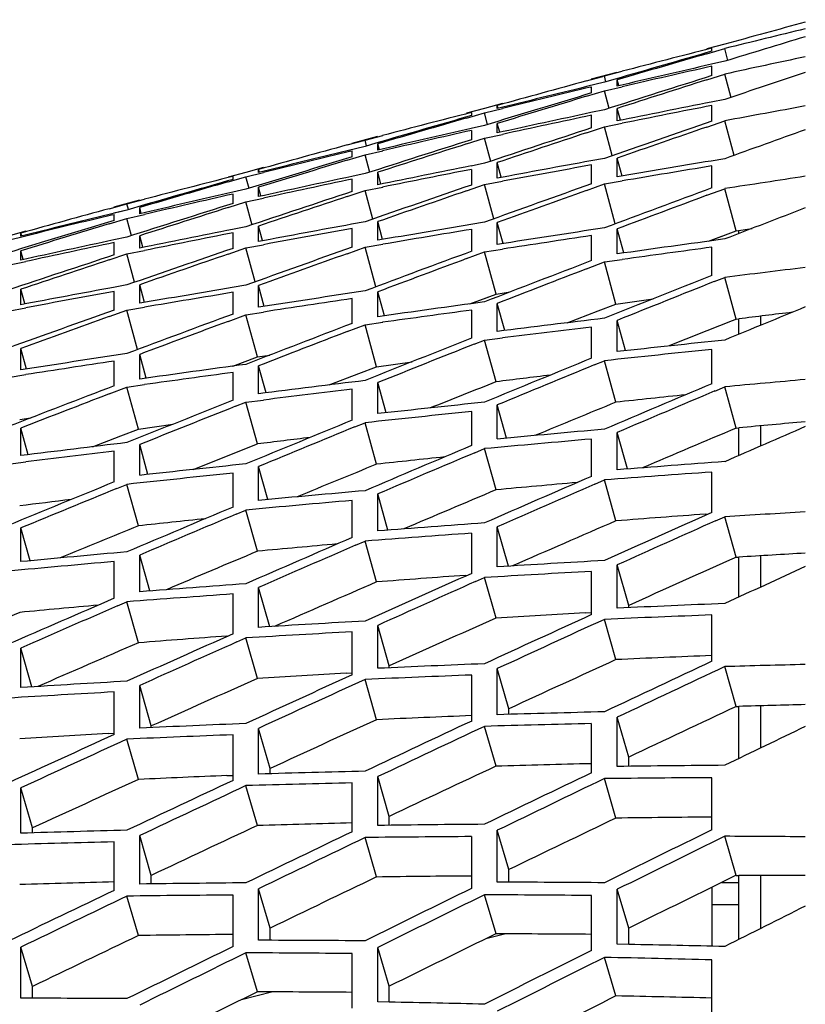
# Model space of a CAD drawing. Header units: millimetres. Extents: x 0 to 420, y 0 to 297.
# Tile 94 of 150: x 200.16 to 203.69, y 246.1 to 250.53. Entities that reach past the tile are written whole.
import ezdxf

# ---------------------------------------------------------------- set-up
doc = ezdxf.new("R2010")
doc.units = ezdxf.units.MM
doc.header["$LTSCALE"] = 23.1
doc.layers.get('0').update_dxf_attribs({"linetype": 'CONTINUOUS'})
doc.layers.add('06___PRT_ALL_SURFS', color=7, linetype='CONTINUOUS')
doc.layers.add('DIM_PILOTEES', color=7, linetype='CONTINUOUS')
doc.styles.get("Standard").update_dxf_attribs({"font": 'txt', "width": 0.7})
doc.dimstyles.new('DIMSTYLE_4', dxfattribs={"dimtxt": 2.5, "dimasz": 3.5, "dimexe": 2, "dimexo": 0, "dimtad": 1, "dimdec": 0, "dimlfac": 5, "dimdsep": 46, "dimtxsty": 'Standard', "dimblk": '_FILLED', "dimblk1": '_FILLED', "dimblk2": '_FILLED', "dimcen": 0, "dimazin": 2, "dimtp": 0.5, "dimtm": 0.5, "dimtfac": 1, "dimtdec": 0, "dimtofl": 0, "dimtmove": 0, "dimatfit": 3, "dimldrblk": '_FILLED', "dimfxl": 0, "dimtolj": 1, "dimarcsym": 0})
doc.dimstyles.new('DIMSTYLE_6', dxfattribs={"dimtxt": 2.5, "dimasz": 3.5, "dimexe": 2, "dimexo": 0, "dimtad": 1, "dimlfac": 5, "dimdsep": 46, "dimtxsty": 'Standard', "dimblk": '_FILLED', "dimblk1": '_FILLED', "dimblk2": '_FILLED', "dimcen": 0, "dimazin": 2, "dimtp": 0.3, "dimtm": 0.3, "dimtfac": 1, "dimtofl": 0, "dimtmove": 0, "dimatfit": 3, "dimldrblk": '_FILLED', "dimfxl": 0, "dimtolj": 1, "dimarcsym": 0})

# ---------------------------------------------------------------- blocks, each defined once
blk = doc.blocks.new('_FILLED')
at = {"color": 0, "linetype": 'ByBlock'}
blk.add_solid([(0, 0), (-1, 0.1429), (-1, -0.1429)], dxfattribs=at)
blk = doc.blocks.new('*D9')
at = {"layer": 'DIM_PILOTEES', "color": 2, "linetype": 'Continuous'}
for p, q in [((198.1929, 218.0943), (198.1929, 271.5517)), ((222.1929, 218.0943), (222.1929, 271.5517)), ((198.1929, 269.5517), (210.1929, 269.5517)), ((222.1929, 269.5517), (210.1929, 269.5517))]:
    blk.add_line(p, q, dxfattribs=at)
at = {"layer": 'DIM_PILOTEES', "color": 2, "linetype": 'Continuous', "xscale": 3.5, "yscale": 3.5, "zscale": 3.5, "rotation": 180}
blk.add_blockref('_FILLED', (198.1929, 269.5517), dxfattribs=at)
at = {"layer": 'DIM_PILOTEES', "color": 2, "linetype": 'Continuous', "xscale": 3.5, "yscale": 3.5, "zscale": 3.5}
blk.add_blockref('_FILLED', (222.1929, 269.5517), dxfattribs=at)
at = {"layer": 'DIM_PILOTEES', "color": 2, "linetype": 'Continuous', "insert": (210.1929, 272.6767), "char_height": 2.5, "width": 8.035714, "attachment_point": 2, "line_spacing_factor": 0.9}
blk.add_mtext('{\\ftxt;\\W0.0001;\\H0.0001;\\~}{\\ftxt;\\W2.1428571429;\\H2.5; }{\\ftxt;\\W0.0001;\\H0.0001;\\~}', dxfattribs=at)
blk = doc.blocks.new('*D10')
at = {"layer": 'DIM_PILOTEES', "color": 2, "linetype": 'Continuous'}
for p, q in [((196.8129, 204.5533), (196.8129, 276.5517)), ((222.1929, 218.0943), (222.1929, 276.5517)), ((196.8129, 274.5517), (209.5029, 274.5517)), ((222.1929, 274.5517), (209.5029, 274.5517))]:
    blk.add_line(p, q, dxfattribs=at)
at = {"layer": 'DIM_PILOTEES', "color": 2, "linetype": 'Continuous', "xscale": 3.5, "yscale": 3.5, "zscale": 3.5, "rotation": 180}
blk.add_blockref('_FILLED', (196.8129, 274.5517), dxfattribs=at)
at = {"layer": 'DIM_PILOTEES', "color": 2, "linetype": 'Continuous', "xscale": 3.5, "yscale": 3.5, "zscale": 3.5}
blk.add_blockref('_FILLED', (222.1929, 274.5517), dxfattribs=at)
at = {"layer": 'DIM_PILOTEES', "color": 2, "linetype": 'Continuous', "insert": (209.5029, 277.6767), "char_height": 2.5, "width": 8.035714, "attachment_point": 2, "line_spacing_factor": 0.9}
blk.add_mtext('{\\ftxt;\\W0.0001;\\H0.0001;\\~}{\\ftxt;\\W2.1428571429;\\H2.5; }{\\ftxt;\\W0.0001;\\H0.0001;\\~}', dxfattribs=at)
blk = doc.blocks.new('*D11')
at = {"layer": 'DIM_PILOTEES', "color": 2, "linetype": 'Continuous'}
for p, q in [((186.1121, 221.9611), (186.1121, 281.5517)), ((233.9929, 233.5885), (233.9929, 281.5517)), ((186.1121, 279.5517), (210.0525, 279.5517)), ((233.9929, 279.5517), (210.0525, 279.5517))]:
    blk.add_line(p, q, dxfattribs=at)
at = {"layer": 'DIM_PILOTEES', "color": 2, "linetype": 'Continuous', "xscale": 3.5, "yscale": 3.5, "zscale": 3.5, "rotation": 180}
blk.add_blockref('_FILLED', (186.1121, 279.5517), dxfattribs=at)
at = {"layer": 'DIM_PILOTEES', "color": 2, "linetype": 'Continuous', "xscale": 3.5, "yscale": 3.5, "zscale": 3.5}
blk.add_blockref('_FILLED', (233.9929, 279.5517), dxfattribs=at)
at = {"layer": 'DIM_PILOTEES', "color": 2, "linetype": 'Continuous', "insert": (210.0525, 282.6767), "char_height": 2.5, "width": 8.571429, "attachment_point": 2, "line_spacing_factor": 0.9}
blk.add_mtext('{\\ftxt;\\W0.0001;\\H0.0001;\\~}{\\ftxt;\\W2.2857142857;\\H2.5; }{\\ftxt;\\W0.0001;\\H0.0001;\\~}', dxfattribs=at)

msp = doc.modelspace()

# ---------------------------------------------------------------- linework, layer by layer
at = {"color": 7, "linetype": 'Continuous'}
for p, q in [((203.3299, 250.4244), (203.2495, 250.4035)), ((203.2495, 250.3818), (203.3299, 250.4051)), ((203.2683, 250.4063), (203.2718, 250.4072)), ((203.2718, 250.393), (203.2718, 250.4072)), ((203.3442, 250.352), (203.3299, 250.4051)), ((203.3299, 250.3481), (203.2698, 250.3343)), ((203.3299, 250.3481), (203.2698, 250.3343)), ((202.7305, 250.2681), (202.8463, 250.2991)), ((202.7884, 250.2816), (202.8691, 250.3027)), ((203.2718, 250.2831), (203.2718, 250.3258)), ((202.7083, 250.2596), (202.7884, 250.2816)), ((202.7884, 250.2532), (202.7083, 250.2336)), ((202.7309, 250.2658), (202.7812, 250.2796)), ((202.7955, 250.2551), (202.7884, 250.2816)), ((202.8372, 250.2674), (202.7884, 250.2532)), ((202.8463, 250.2362), (202.8463, 250.2645)), ((202.8534, 250.2381), (202.8463, 250.2645)), ((203.2495, 250.2646), (203.3299, 250.2901)), ((203.2495, 250.2646), (203.3299, 250.2901)), ((203.3585, 250.184), (203.3299, 250.2901)), ((202.7083, 250.1904), (202.7884, 250.2147)), ((202.7083, 250.1904), (202.7884, 250.2147)), ((202.724, 250.232), (202.7305, 250.2335)), ((202.7305, 250.2052), (202.7305, 250.2335)), ((202.7884, 250.2147), (202.8691, 250.2334)), ((202.8097, 250.1353), (202.7884, 250.2147)), ((203.3299, 250.1764), (203.2688, 250.1642)), ((202.2493, 250.1349), (202.1687, 250.114)), ((202.1687, 250.0924), (202.2493, 250.1157)), ((202.1882, 250.1169), (202.1917, 250.1178)), ((202.1917, 250.1037), (202.1917, 250.1178)), ((202.3296, 250.1571), (202.2493, 250.1349)), ((202.2493, 250.1157), (202.3296, 250.1355)), ((202.2634, 250.063), (202.2493, 250.1157)), ((202.307, 250.1346), (202.307, 250.1487)), ((202.3105, 250.1355), (202.307, 250.1487)), ((202.7884, 250.1296), (202.728, 250.1167)), ((202.7884, 250.1296), (202.728, 250.1167)), ((202.8463, 250.0791), (202.8463, 250.1358)), ((202.8605, 250.0829), (202.8463, 250.1358)), ((203.2718, 250.078), (203.2718, 250.149)), ((202.7305, 250.0482), (202.7305, 250.1049)), ((203.2495, 250.052), (203.3299, 250.0798)), ((203.3719, 249.9246), (203.3299, 250.0798)), ((202.2493, 250.0592), (202.1897, 250.0455)), ((202.1917, 249.9947), (202.1917, 250.037)), ((202.307, 250.0255), (202.307, 250.0679)), ((202.3176, 250.0283), (202.307, 250.0679)), ((202.7083, 250.026), (202.7884, 250.0526)), ((202.7884, 250.0526), (202.8691, 250.0688)), ((202.8233, 249.9232), (202.7884, 250.0526)), ((201.6318, 249.9712), (201.7121, 249.9933)), ((201.6547, 249.9798), (201.7696, 250.0106)), ((201.655, 249.9776), (201.705, 249.9913)), ((201.7121, 249.9933), (201.7915, 250.014)), ((201.7192, 249.967), (201.7121, 249.9933)), ((202.1687, 249.976), (202.2493, 250.0016)), ((202.2493, 250.0016), (202.3296, 250.019)), ((202.2776, 249.8963), (202.2493, 250.0016)), ((201.7121, 249.9651), (201.6318, 249.9454)), ((201.6482, 249.944), (201.6547, 249.9455)), ((201.6547, 249.9174), (201.6547, 249.9455)), ((201.7606, 249.9792), (201.7121, 249.9651)), ((201.7121, 249.9268), (201.7915, 249.9452)), ((201.7696, 249.9481), (201.7696, 249.9763)), ((201.7767, 249.95), (201.7696, 249.9763)), ((201.6318, 249.9024), (201.7121, 249.9268)), ((201.6318, 249.9024), (201.7121, 249.9268)), ((201.7333, 249.8481), (201.7121, 249.9268)), ((202.307, 249.8217), (202.307, 249.8922)), ((202.3247, 249.8265), (202.307, 249.8922)), ((202.7884, 249.9111), (202.7271, 249.8998)), ((202.8463, 249.8272), (202.8463, 249.9121)), ((202.8682, 249.831), (202.8463, 249.9121)), ((203.3299, 249.9095), (203.2681, 249.8991)), ((203.3299, 249.9095), (203.2681, 249.8991)), ((201.2556, 249.8693), (201.1765, 249.8475)), ((201.1765, 249.8284), (201.2556, 249.8479)), ((201.2338, 249.8472), (201.2338, 249.8612)), ((201.2373, 249.8481), (201.2338, 249.8612)), ((201.7696, 249.7922), (201.7696, 249.8485)), ((201.7837, 249.796), (201.7696, 249.8485)), ((202.2493, 249.8887), (202.1887, 249.8766)), ((202.2493, 249.8887), (202.1887, 249.8766)), ((202.1917, 249.7911), (202.1917, 249.8615)), ((202.7305, 249.7966), (202.7305, 249.8813)), ((203.2718, 249.778), (203.2718, 249.8772)), ((201.1765, 249.8475), (201.0963, 249.8267)), ((201.0963, 249.8052), (201.1765, 249.8284)), ((201.0963, 249.8052), (201.1765, 249.8284)), ((201.1158, 249.8296), (201.1191, 249.8305)), ((201.1191, 249.8165), (201.1191, 249.8305)), ((201.1905, 249.7761), (201.1765, 249.8284)), ((201.7121, 249.8424), (201.6522, 249.8295)), ((201.7121, 249.8424), (201.6522, 249.8295)), ((201.6547, 249.7616), (201.6547, 249.8178)), ((202.2493, 249.7928), (202.3296, 249.8077)), ((202.7884, 249.7957), (202.8691, 249.8095)), ((201.1765, 249.7723), (201.1172, 249.7587)), ((201.1765, 249.7723), (201.1172, 249.7587)), ((201.2338, 249.7389), (201.2338, 249.781)), ((201.2443, 249.7417), (201.2338, 249.781)), ((201.6318, 249.7393), (201.7121, 249.7659)), ((201.7121, 249.7659), (201.7915, 249.7819)), ((201.7468, 249.6375), (201.7121, 249.7659)), ((202.1687, 249.765), (202.2493, 249.7928)), ((202.2909, 249.6388), (202.2493, 249.7928)), ((202.7083, 249.767), (202.7884, 249.7957)), ((202.7083, 249.767), (202.7884, 249.7957)), ((202.8371, 249.6163), (202.7884, 249.7957)), ((203.2495, 249.7447), (203.3299, 249.7746)), ((203.3817, 249.5847), (203.3299, 249.7746)), ((200.5846, 249.6931), (200.6991, 249.7237)), ((200.6418, 249.7065), (200.7208, 249.7271)), ((201.0963, 249.6897), (201.1765, 249.7151)), ((201.1191, 249.7083), (201.1191, 249.7503)), ((201.1765, 249.7151), (201.2556, 249.7323)), ((201.2046, 249.6106), (201.1765, 249.7151)), ((200.5617, 249.6845), (200.6418, 249.7065)), ((200.6418, 249.6785), (200.5617, 249.6589)), ((200.6418, 249.6785), (200.5833, 249.6642)), ((200.5849, 249.6909), (200.6347, 249.7045)), ((200.6488, 249.6804), (200.6418, 249.7065)), ((200.7208, 249.7015), (200.6418, 249.6785)), ((200.6991, 249.6617), (200.6991, 249.6897)), ((200.7061, 249.6636), (200.6991, 249.6897)), ((200.5617, 249.6162), (200.6418, 249.6405)), ((200.5782, 249.6575), (200.5846, 249.659)), ((200.5846, 249.6311), (200.5846, 249.659)), ((200.6418, 249.6405), (200.7208, 249.6588)), ((200.6628, 249.5624), (200.6418, 249.6405)), ((201.7696, 249.5422), (201.7696, 249.6264)), ((201.7914, 249.546), (201.7696, 249.6264)), ((200.1866, 249.5829), (200.1077, 249.5611)), ((201.1765, 249.6031), (201.1162, 249.591)), ((201.2338, 249.5366), (201.2338, 249.6066)), ((201.2514, 249.5414), (201.2338, 249.6066)), ((201.7121, 249.6254), (201.6513, 249.6143)), ((201.7121, 249.6254), (201.6513, 249.6143)), ((201.6547, 249.5118), (201.6547, 249.5959)), ((202.2493, 249.6238), (202.188, 249.6135)), ((202.2493, 249.6238), (202.188, 249.6135)), ((202.1917, 249.4933), (202.1917, 249.5917)), ((202.307, 249.5237), (202.307, 249.6222)), ((202.3326, 249.5277), (202.307, 249.6222)), ((202.8463, 249.4811), (202.8463, 249.5939)), ((202.8759, 249.4853), (202.8463, 249.5939)), ((203.3929, 249.5726), (203.3929, 249.5847)), ((200.1077, 249.5422), (200.1866, 249.5617)), ((200.1649, 249.5609), (200.1649, 249.5748)), ((200.1684, 249.5618), (200.1649, 249.5748)), ((200.6418, 249.5567), (200.5821, 249.5439)), ((200.6418, 249.5567), (200.5821, 249.5439)), ((200.6991, 249.507), (200.6991, 249.5628)), ((200.7131, 249.5108), (200.6991, 249.5628)), ((201.1191, 249.5062), (201.1191, 249.5761)), ((202.7305, 249.4507), (202.7305, 249.5635)), ((200.1649, 249.4534), (200.1649, 249.4952)), ((200.1754, 249.4562), (200.1649, 249.4952)), ((200.5846, 249.4765), (200.5846, 249.5323)), ((200.6418, 249.4808), (200.7208, 249.4967)), ((201.0963, 249.4802), (201.1765, 249.5079)), ((201.0963, 249.4802), (201.1765, 249.5079)), ((201.1765, 249.5079), (201.2556, 249.5226)), ((201.2178, 249.3551), (201.1765, 249.5079)), ((201.6318, 249.4821), (201.7121, 249.511)), ((201.7121, 249.511), (201.7915, 249.5245)), ((201.7605, 249.3329), (201.7121, 249.511)), ((202.2493, 249.4899), (202.3296, 249.5024)), ((203.2718, 249.384), (203.2718, 249.5111)), ((200.5617, 249.4543), (200.6418, 249.4808)), ((200.6762, 249.3533), (200.6418, 249.4808)), ((202.1687, 249.4599), (202.2493, 249.4899)), ((202.3011, 249.3), (202.2493, 249.4899)), ((202.7884, 249.4448), (202.8691, 249.456)), ((200.1077, 249.4298), (200.1866, 249.4469)), ((202.7083, 249.4139), (202.7884, 249.4448)), ((202.8402, 249.2557), (202.7884, 249.4448)), ((203.2827, 249.3566), (203.3299, 249.3754)), ((203.3817, 249.1874), (203.3299, 249.3754)), ((200.1649, 249.2527), (200.1649, 249.3221)), ((200.1824, 249.2574), (200.1649, 249.3221)), ((200.6418, 249.3414), (200.5812, 249.3302)), ((200.6991, 249.2588), (200.6991, 249.3424)), ((200.7207, 249.2626), (200.6991, 249.3424)), ((201.1765, 249.3402), (201.1155, 249.3299)), ((201.2338, 249.2408), (201.2338, 249.3386)), ((201.2593, 249.2448), (201.2338, 249.3386)), ((200.5846, 249.2285), (200.5846, 249.312)), ((201.1191, 249.2106), (201.1191, 249.3083)), ((201.6547, 249.1685), (201.6547, 249.2804)), ((201.7696, 249.1987), (201.7696, 249.3106)), ((201.799, 249.2028), (201.7696, 249.3106)), ((200.1077, 249.2241), (200.1866, 249.2388)), ((200.5617, 249.1991), (200.6418, 249.2278)), ((200.5617, 249.1991), (200.6418, 249.2278)), ((200.6418, 249.2278), (200.7208, 249.2412)), ((200.6898, 249.051), (200.6418, 249.2278)), ((202.1917, 249.1022), (202.1917, 249.2283)), ((202.307, 249.1323), (202.307, 249.2585)), ((202.3404, 249.1365), (202.307, 249.2585)), ((201.0963, 249.1775), (201.1765, 249.2073)), ((201.1765, 249.2073), (201.2556, 249.2195)), ((201.2282, 249.0173), (201.1765, 249.2073)), ((203.3929, 249.1195), (203.3929, 249.1874)), ((203.4915, 249.1601), (203.4915, 249.201)), ((201.6318, 249.1316), (201.7121, 249.1626)), ((201.6318, 249.1316), (201.7121, 249.1626)), ((201.7121, 249.1626), (201.7915, 249.1736)), ((201.7639, 248.9736), (201.7121, 249.1626)), ((202.7305, 249.0117), (202.7305, 249.152)), ((202.8463, 249.0417), (202.8463, 249.1822)), ((202.8839, 249.0458), (202.8463, 249.1822)), ((202.2493, 249.0937), (202.3296, 249.1036)), ((200.1649, 248.9591), (200.1649, 249.0561)), ((200.1902, 248.9631), (200.1649, 249.0561)), ((202.2025, 249.075), (202.2493, 249.0937)), ((202.3011, 248.9057), (202.2493, 249.0937)), ((203.2718, 248.8968), (203.2718, 249.0515)), ((200.6991, 248.9179), (200.6991, 249.029)), ((200.7283, 248.922), (200.6991, 249.029)), ((200.5846, 248.8878), (200.5846, 248.9989)), ((201.2338, 248.8523), (201.2338, 248.9776)), ((201.267, 248.8565), (201.2338, 248.9776)), ((202.7428, 248.9818), (202.7884, 249.0005)), ((202.8402, 248.8137), (202.7884, 249.0005)), ((200.1077, 248.9257), (200.1866, 248.938)), ((201.1191, 248.8224), (201.1191, 248.9476)), ((200.5617, 248.8512), (200.6418, 248.882)), ((200.6418, 248.882), (200.7208, 248.893)), ((200.6936, 248.6929), (200.6418, 248.882)), ((201.7696, 248.7625), (201.7696, 248.9019)), ((201.807, 248.7666), (201.7696, 248.9019)), ((203.2855, 248.8643), (203.3299, 248.8831)), ((203.3817, 248.6976), (203.3299, 248.8831)), ((201.6547, 248.7327), (201.6547, 248.872)), ((201.1299, 248.7954), (201.1765, 248.814)), ((201.1299, 248.7954), (201.1765, 248.814)), ((201.1765, 248.814), (201.2556, 248.8237)), ((201.2282, 248.626), (201.1765, 248.814)), ((202.307, 248.6484), (202.307, 248.802)), ((202.3485, 248.6522), (202.307, 248.802)), ((202.1917, 248.6187), (202.1917, 248.7722)), ((200.1649, 248.5735), (200.1649, 248.6978)), ((200.1979, 248.5776), (200.1649, 248.6978)), ((201.6669, 248.703), (201.7121, 248.7216)), ((201.7639, 248.5348), (201.7121, 248.7216)), ((203.3929, 248.5738), (203.3929, 248.6976)), ((203.4915, 248.6169), (203.4915, 248.7077)), ((202.8463, 248.5099), (202.8463, 248.6778)), ((202.8922, 248.5135), (202.8463, 248.6778)), ((200.6991, 248.4849), (200.6991, 248.6233)), ((200.7361, 248.489), (200.6991, 248.6233)), ((202.7305, 248.4804), (202.7305, 248.648)), ((200.5846, 248.4552), (200.5846, 248.5935)), ((202.2053, 248.5864), (202.2493, 248.605)), ((202.3011, 248.4195), (202.2493, 248.605)), ((200.1077, 248.5353), (200.1866, 248.5451)), ((201.2338, 248.372), (201.2338, 248.5245)), ((201.2751, 248.3758), (201.2338, 248.5245)), ((201.1191, 248.3424), (201.1191, 248.4948)), ((203.2718, 248.3178), (203.2718, 248.4996)), ((200.5967, 248.4258), (200.6418, 248.4443)), ((200.6936, 248.2575), (200.6418, 248.4443)), ((202.7457, 248.4455), (202.7884, 248.4641)), ((202.8402, 248.2799), (202.7884, 248.4641)), ((201.7696, 248.2347), (201.7696, 248.4013)), ((201.8152, 248.2382), (201.7696, 248.4013)), ((201.6547, 248.2053), (201.6547, 248.3718)), ((201.1327, 248.3104), (201.1765, 248.3289)), ((201.2282, 248.1434), (201.1765, 248.3289)), ((203.2885, 248.2804), (203.3299, 248.2989)), ((203.3817, 248.1163), (203.3299, 248.2989)), ((202.307, 248.0731), (202.307, 248.2538)), ((202.357, 248.0762), (202.307, 248.2538)), ((200.1649, 248.0967), (200.1649, 248.248)), ((200.2059, 248.1005), (200.1649, 248.248)), ((202.1917, 248.0439), (202.1917, 248.2244)), ((201.6697, 248.1707), (201.7121, 248.1892)), ((201.7639, 248.005), (201.7121, 248.1892)), ((200.6991, 247.961), (200.6991, 248.1264)), ((200.7443, 247.9645), (200.6991, 248.1264)), ((203.4915, 247.9824), (203.4915, 248.1229)), ((200.5846, 247.9318), (200.5846, 248.097)), ((202.8463, 247.8872), (202.8463, 248.082)), ((202.8981, 247.8998), (202.8463, 248.082)), ((203.3929, 247.9371), (203.3929, 248.1163)), ((202.7305, 247.8581), (202.7305, 248.0527)), ((202.2083, 248.0068), (202.2493, 248.0251)), ((202.2083, 248.0068), (202.2493, 248.0251)), ((202.3011, 247.8425), (202.2493, 248.0251)), ((201.1191, 247.7719), (201.1191, 247.9511)), ((201.2338, 247.801), (201.2338, 247.9803)), ((201.2835, 247.804), (201.2338, 247.9803)), ((200.5995, 247.8974), (200.6418, 247.9158)), ((200.6936, 247.7316), (200.6418, 247.9158)), ((203.2718, 247.6482), (203.2718, 247.8568)), ((202.8402, 247.6558), (202.7884, 247.8368)), ((201.6547, 247.5877), (201.6547, 247.7809)), ((201.7696, 247.6166), (201.7696, 247.8099)), ((201.8214, 247.6277), (201.7696, 247.8099)), ((201.1356, 247.7351), (201.1765, 247.7533)), ((201.2282, 247.5707), (201.1765, 247.7533)), ((200.1649, 247.5299), (200.1649, 247.7079)), ((200.2142, 247.533), (200.1649, 247.7079)), ((202.307, 247.408), (202.307, 247.6152)), ((202.3587, 247.4347), (202.307, 247.6152)), ((203.3817, 247.4449), (203.3299, 247.6242)), ((201.7639, 247.3855), (201.7121, 247.5665)), ((202.1917, 247.3792), (202.1917, 247.5864)), ((200.5846, 247.3187), (200.5846, 247.5105)), ((200.6991, 247.3475), (200.6991, 247.5394)), ((200.7508, 247.3572), (200.6991, 247.5394)), ((203.3929, 247.2107), (203.3929, 247.4449)), ((203.4915, 247.2583), (203.4915, 247.448)), ((202.7305, 247.1466), (202.7305, 247.3676)), ((202.8463, 247.1751), (202.8463, 247.3963)), ((202.8981, 247.2175), (202.8463, 247.3963)), ((201.2338, 247.1408), (201.2338, 247.3465)), ((201.2856, 247.166), (201.2338, 247.3465)), ((202.3011, 247.1762), (202.2493, 247.3555)), ((200.6936, 247.1167), (200.6418, 247.2978)), ((201.1191, 247.1122), (201.1191, 247.3178)), ((201.7696, 246.9097), (201.7696, 247.1293)), ((201.8214, 246.9505), (201.7696, 247.1293)), ((202.8402, 246.9427), (202.7884, 247.1202)), ((203.2718, 246.8897), (203.2718, 247.1246)), ((200.1649, 246.8746), (200.1649, 247.0788)), ((200.2167, 246.8983), (200.1649, 247.0788)), ((201.2282, 246.9093), (201.1765, 247.0886)), ((201.6547, 246.8814), (201.6547, 247.1008)), ((202.307, 246.6545), (202.307, 246.8879)), ((202.3587, 246.711), (202.307, 246.8879)), ((200.6991, 246.6459), (200.6991, 246.8638)), ((200.7508, 246.685), (200.6991, 246.8638)), ((201.7639, 246.6778), (201.7121, 246.8552)), ((202.1917, 246.6264), (202.1917, 246.8596)), ((203.3817, 246.6852), (203.3299, 246.8608)), ((200.5846, 246.6177), (200.5846, 246.8354)), ((203.3929, 246.3966), (203.3929, 246.6852)), ((203.4915, 246.4462), (203.4915, 246.6848)), ((201.2338, 246.3929), (201.2338, 246.6245)), ((201.2856, 246.4476), (201.2338, 246.6245)), ((202.8463, 246.3752), (202.8463, 246.6223)), ((202.8981, 246.4474), (202.8463, 246.6223)), ((203.2729, 246.3663), (203.2729, 246.6318)), ((203.3166, 246.6533), (203.3929, 246.6533)), ((200.6936, 246.4143), (200.6418, 246.5918)), ((201.1191, 246.365), (201.1191, 246.5964)), ((202.3011, 246.4221), (202.2493, 246.5977)), ((202.7305, 246.3473), (202.7305, 246.5942)), ((203.2729, 246.5533), (203.3929, 246.5533)), ((202.3449, 246.4219), (202.2551, 246.3995)), ((200.1649, 246.1323), (200.1649, 246.3622)), ((200.2167, 246.1853), (200.1649, 246.3622)), ((201.7696, 246.1158), (201.7696, 246.3611)), ((201.8214, 246.1861), (201.7696, 246.3611)), ((202.8981, 246.3742), (202.8463, 246.3752)), ((202.8981, 246.3742), (202.8463, 246.3752)), ((201.2282, 246.1609), (201.1765, 246.3364)), ((201.6547, 246.0881), (201.6547, 246.3332)), ((202.8402, 246.1425), (202.7884, 246.316)), ((203.2718, 246.0443), (203.2718, 246.3049)), ((201.297, 246.1607), (201.1561, 246.1255)), ((201.8214, 246.1148), (201.7696, 246.1158))]:
    msp.add_line(p, q, dxfattribs=at)
for centre, radius, start, end in [((236.4852, 130.5846), 124.3416, 105.291855, 105.464794), ((232.2336, 133.4603), 120.4636, 103.705565, 103.88279), ((240.9817, 127.0985), 128.8725, 106.819355, 106.987504), ((238.0383, 129.2012), 126.0799, 106.006728, 106.21229), ((238.3719, 128.9084), 126.4491, 106.126558, 106.316807), ((233.5482, 132.8701), 121.3739, 104.446482, 104.64119), ((228.1918, 135.7427), 117.2144, 102.064851, 102.245793), ((229.6169, 135.7076), 117.6157, 102.944652, 103.156439), ((229.3273, 135.8849), 117.3695, 102.826297, 103.027988), ((245.7595, 122.9792), 134.0873, 108.284406, 108.447331), ((235.4166, 131.1532), 123.5159, 105.355669, 105.548816), ((242.8563, 124.7986), 131.58, 107.508046, 107.72889), ((243.1969, 124.5097), 131.9473, 107.623027, 107.806803), ((239.9228, 126.7635), 128.9229, 106.767224, 106.990722), ((230.9088, 135.1401), 118.4981, 103.767544, 103.967418), ((230.6006, 135.3909), 118.176, 103.644109, 103.840961), ((240.2679, 126.4484), 129.3167, 106.884717, 107.070634), ((225.6034, 138.1707), 114.1989, 101.278402, 101.494613), ((232.11, 133.965), 119.9441, 104.445798, 104.641609), ((226.6999, 138.4365), 114.224, 102.114605, 102.330703), ((225.3313, 138.2892), 114.0142, 101.155962, 101.362298), ((224.3254, 137.4439), 114.576, 100.374799, 100.55882), ((236.9192, 129.0595), 125.9274, 106.008178, 106.212328), ((237.2822, 128.6653), 126.4022, 106.12845, 106.31687), ((226.4134, 138.6282), 113.9646, 101.993989, 102.20012), ((248.0213, 119.7121), 137.8325, 108.945356, 109.157937), ((227.9803, 137.8157), 115.1551, 102.941945, 103.156508), ((227.6753, 138.0821), 114.8187, 102.82341, 103.028304), ((245.1515, 121.3162), 135.5415, 108.238563, 108.452882), ((245.5161, 120.9729), 135.9677, 108.351041, 108.529311), ((248.3776, 119.3998), 138.2265, 109.055269, 109.232162), ((250.8568, 118.197), 140.025, 109.684033, 109.84137), ((242.1829, 123.2479), 132.9061, 107.511576, 107.72847), ((234.268, 131.1294), 123.2416, 105.355952, 105.547927), ((229.4831, 136.2858), 117.0223, 103.768545, 103.969266), ((229.154, 136.6356), 116.5991, 103.644699, 103.843335), ((242.553, 122.8756), 133.3619, 107.626853, 107.806867), ((239.145, 125.4819), 129.9604, 106.766654, 106.986975), ((239.5166, 125.0859), 130.4394, 106.884302, 107.067091), ((222.7397, 141.0989), 110.6261, 100.42233, 100.64368), ((221.7809, 140.0393), 111.4087, 99.565202, 99.785253), ((223.8338, 141.2919), 110.7211, 101.273482, 101.494679), ((223.5521, 141.4953), 110.4514, 101.150836, 101.362506), ((222.4715, 141.2311), 110.4291, 100.297907, 100.509391), ((221.5225, 140.1004), 111.2836, 99.439284, 99.649525), ((236.4386, 127.568), 127.244, 106.126077, 106.312355), ((230.8934, 134.2472), 119.3566, 104.447027, 104.642918), ((236.0284, 128.1222), 126.6023, 106.006094, 106.19375), ((225.0937, 140.631), 111.6863, 102.115759, 102.335365), ((224.7949, 140.9065), 111.3424, 101.995158, 102.205206), ((220.6, 138.5713), 112.5364, 98.641197, 98.827597), ((244.9086, 118.4934), 138.2109, 108.237439, 108.446296), ((247.9316, 116.5816), 140.8436, 108.950871, 109.157247), ((248.3271, 116.1731), 141.3414, 109.060955, 109.232225), ((250.8351, 115.0339), 143.0909, 109.644424, 109.849157), ((251.2206, 114.6615), 143.5512, 109.75168, 109.921967), ((253.5905, 113.8654), 144.9284, 110.315998, 110.519908), ((226.5556, 139.1), 113.5449, 102.946333, 103.162934), ((226.2351, 139.4519), 113.1219, 102.828027, 103.035058), ((245.3097, 118.0549), 138.7391, 108.34995, 108.52321), ((253.9633, 113.5295), 145.3495, 110.420658, 110.590329), ((233.3496, 130.2797), 123.8247, 105.354652, 105.545137), ((241.7976, 120.7425), 135.2291, 107.506348, 107.718537), ((242.2006, 120.2785), 135.7822, 107.621187, 107.797143), ((256.3145, 112.7148), 146.7336, 111.015904, 111.16735), ((238.6325, 123.2911), 131.9449, 106.759937, 106.976318), ((228.2679, 136.6335), 116.3717, 103.773441, 103.974672), ((227.917, 137.0819), 115.8476, 103.649958, 103.849342), ((239.0337, 122.807), 132.5167, 106.876993, 107.056359), ((222.2717, 143.5383), 108.1422, 101.281343, 101.506775), ((221.0386, 144.2313), 107.1515, 100.424123, 100.651202), ((220.7637, 144.4427), 106.8754, 100.299689, 100.517235), ((219.9539, 144.1052), 106.9936, 99.55804, 99.785317), ((219.6913, 144.249), 106.7863, 99.431886, 99.649621), ((219.0056, 143.034), 107.791, 98.653018, 98.911964), ((223.6882, 142.0093), 109.989, 102.126825, 102.349183), ((221.9807, 143.8195), 107.7945, 101.158909, 101.374824), ((218.7339, 143.2249), 107.5361, 98.558464, 98.774534), ((218.134, 141.1737), 109.381, 97.778521, 98.03429), ((223.3768, 142.3646), 109.5645, 102.006652, 102.219522), ((248.2087, 112.3016), 145.0604, 108.942573, 109.142023), ((251.3085, 110.3963), 147.7113, 109.642768, 109.839847), ((217.8644, 141.332), 109.1589, 97.682431, 97.895765), ((244.9983, 114.5898), 142.0105, 108.225017, 108.427691), ((245.441, 114.0439), 142.6538, 108.336845, 108.504819), ((248.6492, 111.7836), 145.6765, 109.052121, 109.217491), ((251.7426, 109.9116), 148.2937, 109.74994, 109.913411), ((254.263, 108.9029), 149.9236, 110.323415, 110.518959), ((254.6864, 108.456), 150.4666, 110.428123, 110.590392), ((257.0414, 107.8365), 151.6716, 110.982444, 111.177274), ((257.4493, 107.4336), 152.1676, 111.084317, 111.246361), ((216.9809, 139.128), 111.0894, 96.870495, 97.05852), ((259.6188, 107.1975), 152.9444, 111.617912, 111.812827), ((219.5323, 146.4942), 104.5676, 100.441553, 100.673583), ((218.3314, 147.2122), 103.5588, 99.56943, 99.803168), ((259.9564, 106.9688), 153.2521, 111.70371, 111.879414), ((219.2506, 146.7776), 104.2196, 100.317532, 100.540011), ((218.0647, 147.4284), 103.2796, 99.443464, 99.667584), ((217.2745, 147.0683), 103.424, 98.654262, 98.922402), ((217.0067, 147.2986), 103.1309, 98.560865, 98.785165), ((252.2313, 104.3867), 153.7743, 109.624868, 109.813613), ((216.311, 146.1797), 104.0402, 97.767679, 98.034374), ((216.0477, 146.3785), 103.7789, 97.672747, 97.895748), ((262.1773, 106.4858), 154.2724, 112.278272, 112.423585), ((252.7224, 103.7702), 154.5002, 109.731269, 109.887672), ((255.4344, 102.4732), 156.4673, 110.312174, 110.498668), ((215.4222, 144.4638), 105.487, 96.878617, 97.142085), ((255.9179, 101.8944), 157.1551, 110.416254, 110.570861), ((258.4596, 101.0343), 158.6523, 110.980279, 111.16536), ((215.161, 144.6306), 105.258, 96.782167, 97.001981), ((258.9307, 100.4987), 159.2951, 111.081955, 111.23546), ((261.2733, 100.0852), 160.3019, 111.627143, 111.811631), ((261.6576, 99.7717), 160.7059, 111.713278, 111.879488), ((214.2958, 142.2293), 107.3895, 95.89203, 96.15136), ((214.5824, 141.8564), 107.8258, 95.990152, 96.248615), ((215.7329, 150.1475), 100.0305, 98.677052, 98.953472), ((263.8492, 99.6241), 161.4067, 112.250849, 112.435543), ((215.4683, 150.4114), 99.7046, 98.58512, 98.816495), ((214.688, 150.1082), 99.795, 97.781315, 98.05805), ((264.2072, 99.3683), 161.7469, 112.333885, 112.500896), ((214.4301, 150.34), 99.502, 97.687851, 97.919396), ((260.5215, 92.397), 167.5762, 110.957139, 111.131834), ((213.7296, 149.3155), 100.3181, 96.880169, 97.155428), ((266.1687, 99.6327), 161.9747, 112.849602, 113.035276), ((213.433, 139.113), 110.2341, 95.06974, 95.258593), ((261.0695, 91.6985), 168.3988, 111.057963, 111.202698), ((213.476, 149.5174), 100.0554, 96.785189, 97.015407), ((266.4977, 99.4343), 162.2502, 112.929418, 113.097939), ((263.6409, 91.016), 169.7405, 111.613094, 111.786506), ((264.0841, 90.5925), 170.2686, 111.699277, 111.85539), ((212.8312, 147.7389), 101.6274, 95.976714, 96.248696), ((212.5611, 148.0872), 101.2175, 95.880093, 96.153034), ((266.5029, 90.2083), 171.2754, 112.248199, 112.421149), ((266.9182, 89.8525), 171.7302, 112.331486, 112.487773), ((268.4953, 99.4519), 162.7135, 113.469919, 113.608908), ((211.9669, 145.3209), 103.778, 95.07407, 95.340977), ((212.2172, 153.1055), 96.2257, 96.909077, 97.195197), ((269.0793, 89.9688), 172.1735, 112.860559, 113.033845), ((211.6947, 145.6892), 103.3483, 94.975943, 95.243802), ((211.9702, 153.3356), 95.936, 96.815869, 97.055319), ((269.4626, 89.6821), 172.5517, 112.940821, 113.098012), ((211.2695, 152.4031), 96.6615, 95.993561, 96.278173), ((211.1101, 141.9726), 106.8574, 94.175351, 94.435405), ((211.0134, 152.7296), 96.275, 95.898748, 96.184408), ((271.3519, 90.2725), 172.4489, 113.4484, 113.622797), ((210.8343, 142.3671), 106.4016, 94.075747, 94.336743), ((270.1164, 78.2431), 183.8664, 112.220067, 112.380677), ((271.7005, 90.0533), 172.7509, 113.525517, 113.684321), ((270.6066, 77.752), 184.4747, 112.303326, 112.448332), ((210.3686, 150.9597), 97.8397, 95.075929, 95.357211), ((273.0404, 77.6142), 185.2587, 112.843839, 113.004124), ((210.1126, 151.3), 97.4395, 94.979612, 95.261937), ((273.4954, 77.2061), 185.7768, 112.924282, 113.069565), ((273.3129, 91.0772), 172.1347, 114.010069, 114.186325), ((209.9199, 138.5213), 109.9752, 93.246485, 93.435335), ((209.4885, 148.7242), 99.8094, 94.159344, 94.435481), ((273.625, 90.9228), 172.3619, 114.083925, 114.245034), ((209.2313, 149.0836), 99.3904, 94.061549, 94.338721), ((275.6156, 77.6617), 185.8907, 113.445289, 113.606048), ((276.0311, 77.3372), 186.3161, 113.522789, 113.669079), ((208.9358, 155.4084), 93.1023, 95.11092, 95.405642), ((208.6933, 155.7243), 92.7279, 95.016713, 95.312562), ((208.6024, 145.6171), 102.6493, 93.24696, 93.516157), ((277.8245, 78.3505), 185.7852, 114.022663, 114.18467), ((208.3427, 146.0018), 102.2051, 93.147718, 93.41794), ((275.3256, 91.5408), 172.1456, 114.590084, 114.722609), ((208.0385, 154.0912), 94.1563, 94.179369, 94.470709), ((278.1971, 78.1085), 186.1175, 114.097098, 114.245107), ((207.7968, 154.4201), 93.7691, 94.083688, 94.376149), ((281.3463, 61.4133), 203.2526, 113.412416, 113.558981), ((207.6807, 141.5226), 106.4744, 92.341898, 92.602393), ((281.8537, 60.9368), 203.8542, 113.490041, 113.623288), ((279.6625, 79.625), 184.9889, 114.574322, 114.738326), ((207.417, 141.9402), 105.9977, 92.241243, 92.502752), ((207.1506, 152.0298), 95.9538, 93.24912, 93.535245), ((279.8376, 79.7935), 184.8652, 114.631839, 114.7961), ((283.9112, 61.8477), 203.5248, 114.003409, 114.150591), ((206.9084, 152.3768), 95.5486, 93.151994, 93.439231), ((284.368, 61.4764), 204.0097, 114.078179, 114.212535), ((206.245, 149.1536), 98.5647, 92.323368, 92.602464), ((281.1372, 81.4137), 183.5672, 115.098746, 115.265465), ((206.4039, 137.3435), 110.3236, 91.408673, 91.596672), ((281.2744, 81.6325), 183.381, 115.153259, 115.320311), ((205.8418, 157.1036), 90.6044, 93.290107, 93.592225), ((286.0251, 63.0581), 202.9028, 114.570775, 114.719347), ((286.2248, 63.2309), 202.7857, 114.630094, 114.77886), ((206.0014, 149.5246), 98.1357, 92.224827, 92.505027), ((205.6142, 157.4182), 90.2325, 93.195389, 93.498703), ((205.2921, 145.3596), 102.092, 91.405264, 91.675556), ((204.953, 155.2068), 92.2388, 92.34651, 92.643341), ((287.6893, 64.9682), 201.4538, 115.112889, 115.263599), ((205.0458, 145.762), 101.632, 91.305346, 91.576731), ((287.8415, 65.2105), 201.2531, 115.169411, 115.320393), ((282.7348, 82.6624), 182.6781, 115.638403, 115.764362), ((294.6645, 41.1979), 226.5764, 114.533408, 114.666032), ((294.9019, 41.3619), 226.483, 114.594313, 114.727065), ((204.7258, 155.5385), 91.8501, 92.250381, 92.5484), ((204.037, 152.5494), 94.6329, 91.407717, 91.697433), ((288.9199, 67.4827), 199.2679, 115.62824, 115.781807), ((204.257, 140.5031), 106.6813, 90.497897, 90.757661), ((296.6265, 43.1447), 225.2208, 115.091236, 115.225395), ((289.0272, 67.7836), 198.9943, 115.68181, 115.835724), ((204.0068, 140.9459), 106.1813, 90.396641, 90.657486), ((296.8032, 43.4064), 225.0132, 115.14956, 115.283929), ((203.8091, 152.9038), 94.2217, 91.310212, 91.601107), ((202.893, 158.2302), 88.6864, 91.45456, 91.762776), ((298.03, 45.9492), 222.8496, 115.624279, 115.76072), ((203.064, 149.0404), 97.8779, 90.476915, 90.757726), ((289.7457, 70.4948), 196.4508, 116.115429, 116.272543), ((298.1484, 46.2952), 222.5405, 115.679857, 115.816586), ((202.8346, 149.4243), 97.4374, 90.37807, 90.66005), ((289.8117, 70.8424), 196.1162, 116.165902, 116.323437), ((202.8459, 135.5656), 111.2963, 89.564509, 89.750804), ((202.6803, 158.5442), 88.3161, 91.35975, 91.669225), ((310.7129, 16.5835), 255.0372, 115.582663, 115.701496), ((201.9744, 155.7785), 90.8763, 90.503086, 90.804101), ((298.9056, 49.479), 219.5921, 116.131036, 116.270477), ((201.9994, 144.5518), 102.1032, 89.557218, 89.827387), ((310.8523, 16.9768), 254.6947, 115.640045, 115.759103), ((201.7618, 156.1137), 90.485, 90.40694, 90.709205), ((298.9699, 49.8942), 219.1966, 116.183713, 116.323518), ((201.7676, 144.9738), 101.625, 89.457074, 89.728399), ((290.8019, 72.7043), 194.4463, 116.614838, 116.734167), ((200.9913, 152.5373), 93.856, 89.559954, 89.851965), ((311.702, 20.7082), 251.2957, 116.107116, 116.228377), ((200.7946, 138.6359), 107.7588, 88.651851, 88.881531), ((311.7677, 21.2066), 250.8264, 116.161802, 116.283366), ((200.7782, 152.9001), 93.4372, 89.46251, 89.755759), ((299.2991, 53.5894), 215.5948, 116.61011, 116.753243), ((299.3149, 54.058), 215.129, 116.659743, 116.803311), ((200.5656, 139.3774), 106.9617, 88.550246, 88.809245), ((200.0513, 158.8209), 87.3115, 89.612459, 89.925408), ((199.9049, 148.1859), 97.9476, 88.628491, 88.878865)]:
    msp.add_arc(centre, radius, start, end, dxfattribs=at)
at = {"layer": '06___PRT_ALL_SURFS', "color": 7, "linetype": 'Continuous'}
for p, q in [((203.2568, 249.5383), (203.3817, 249.5847)), ((203.3012, 249.5548), (203.3817, 249.5847)), ((203.3817, 249.5847), (203.4526, 249.5957)), ((202.1834, 249.2562), (202.3011, 249.3)), ((202.2212, 249.2703), (202.3011, 249.3)), ((202.3011, 249.3), (202.3645, 249.3098)), ((202.8402, 249.2557), (203.0077, 249.2791)), ((202.76, 249.2249), (202.8402, 249.2557)), ((202.76, 249.2249), (202.8402, 249.2557)), ((202.6204, 249.1711), (202.76, 249.2249)), ((203.3817, 249.1874), (203.3929, 249.1888)), ((201.1175, 248.9762), (201.2282, 249.0173)), ((201.1487, 248.9878), (201.2282, 249.0173)), ((201.2282, 249.0173), (201.2846, 249.0261)), ((201.2282, 249.0173), (201.2846, 249.0261)), ((201.6842, 248.9429), (201.7639, 248.9736)), ((201.6842, 248.9429), (201.7639, 248.9736)), ((201.7639, 248.9736), (201.9242, 248.9959)), ((201.5512, 248.8917), (201.6842, 248.9429)), ((200.1595, 248.7357), (200.2091, 248.7435)), ((200.6936, 248.6929), (200.8473, 248.7144)), ((203.3817, 248.6976), (203.3929, 248.6986)), ((200.4873, 248.6136), (200.6141, 248.6624)), ((200.6141, 248.6624), (200.6936, 248.6929)), ((200.6141, 248.6624), (200.6936, 248.6929)), ((200.9394, 248.511), (201.2282, 248.626)), ((203.2431, 248.3101), (203.2568, 248.3111)), ((203.3817, 248.1163), (203.3929, 248.1169)), ((202.1636, 248.0349), (202.1731, 248.0356)), ((202.8981, 247.8896), (202.8981, 247.8998)), ((202.7022, 247.866), (202.73, 247.8676)), ((201.0914, 247.7616), (201.0969, 247.762)), ((201.6268, 247.5942), (201.6542, 247.5957)), ((201.8214, 247.6189), (201.8214, 247.6277)), ((202.3587, 247.4095), (202.3587, 247.4347)), ((203.3817, 247.4449), (203.3929, 247.4453)), ((200.5569, 247.3237), (200.5842, 247.3253)), ((200.7508, 247.3499), (200.7508, 247.3572)), ((202.8981, 247.1758), (202.8981, 247.2175)), ((201.2856, 247.1423), (201.2856, 247.166)), ((201.0914, 247.134), (201.1182, 247.1351)), ((201.8214, 246.9104), (201.8214, 246.9505)), ((200.2167, 246.8762), (200.2167, 246.8983)), ((202.3587, 246.6543), (202.3587, 246.711)), ((200.7508, 246.6466), (200.7508, 246.685)), ((203.3817, 246.6852), (203.3929, 246.6852)), ((201.2856, 246.3928), (201.2856, 246.4476)), ((202.8981, 246.3742), (202.8981, 246.4474)), ((200.2167, 246.1322), (200.2167, 246.1853)), ((201.8214, 246.1148), (201.8214, 246.1861))]:
    msp.add_line(p, q, dxfattribs=at)
for centre, radius, start, end in [((259.8691, 106.8851), 153.1038, 111.650759, 111.77271), ((217.1266, 138.7871), 111.2527, 96.96602, 97.091054), ((215.2479, 144.7438), 104.9634, 96.95088, 97.08526), ((261.4687, 99.9287), 160.2964, 111.660995, 111.774611), ((214.4207, 142.1129), 107.3274, 96.025517, 96.194229), ((264.1506, 99.1685), 161.7178, 112.279166, 112.418603), ((266.5621, 98.9269), 162.5516, 112.872336, 113.034055), ((213.6004, 138.6497), 110.5212, 95.143651, 95.299273), ((213.5823, 149.4462), 99.9462, 96.963124, 97.100337), ((212.6925, 147.8724), 101.2539, 96.021503, 96.196163), ((266.7711, 89.854), 171.4804, 112.277563, 112.406573), ((211.8392, 145.4236), 103.4366, 95.087509, 95.290906), ((269.4707, 89.2865), 172.7283, 112.884501, 113.033996), ((212.094, 153.1004), 95.9917, 97.002652, 97.141995), ((210.9902, 142.0627), 106.5295, 94.170428, 94.387723), ((270.3419, 78.0172), 183.9365, 112.250352, 112.368669), ((211.1509, 152.4265), 96.3999, 96.047844, 96.22764), ((271.8505, 89.3158), 173.2975, 113.466869, 113.634554), ((210.2581, 150.9753), 97.5867, 95.097603, 95.309263), ((273.4289, 76.9612), 185.7855, 112.868878, 113.005792), ((210.0905, 138.1125), 110.2081, 93.328459, 93.484152), ((273.8265, 90.0652), 173.0393, 114.022962, 114.198406), ((209.3855, 148.7284), 99.5688, 94.159422, 94.390041), ((276.1484, 76.6463), 186.807, 113.465014, 113.618306), ((208.8402, 155.345), 92.9296, 95.140955, 95.359938), ((278.7292, 61.1916), 202.5374, 112.825555, 112.949615), ((208.5001, 145.7048), 102.3257, 93.248239, 93.473212), ((278.3965, 77.2256), 186.8171, 114.036956, 114.198141), ((281.9233, 60.3197), 204.2584, 113.433295, 113.571842), ((207.9495, 154.0227), 93.9894, 94.18443, 94.427627), ((280.1937, 78.5692), 185.9404, 114.583096, 114.746342), ((207.5853, 141.5979), 106.1639, 92.32919, 92.561773), ((207.063, 152.0302), 95.7185, 93.255786, 93.494776), ((284.5651, 60.5601), 204.7388, 114.019018, 114.165368), ((281.6269, 80.4244), 184.4401, 115.10198, 115.268002), ((206.5813, 136.9911), 110.5001, 91.498404, 91.653469), ((286.6308, 61.8576), 204.0172, 114.580994, 114.728803), ((206.1637, 149.1491), 98.3349, 92.315573, 92.564458), ((205.7665, 157.0305), 90.4434, 93.302106, 93.554323), ((288.2448, 63.8532), 202.4689, 115.117683, 115.267694), ((205.2142, 145.4262), 101.7917, 91.398151, 91.639973), ((295.3785, 39.7813), 227.9325, 114.544998, 114.676853), ((204.8805, 155.1994), 92.0126, 92.360137, 92.608091), ((289.425, 66.4492), 200.187, 115.627588, 115.780515), ((204.184, 140.6596), 106.2916, 90.49172, 90.724392), ((297.2791, 41.8398), 226.4493, 115.097529, 115.230988), ((203.9709, 152.5361), 94.4131, 91.405787, 91.664678), ((298.6195, 44.753), 223.9523, 115.625239, 115.761043), ((203.0028, 149.0978), 97.5878, 90.47627, 90.727425), ((290.2015, 69.537), 197.2795, 116.109323, 116.265852), ((203.0338, 135.2728), 111.413, 89.661616, 89.815355), ((202.8368, 158.1504), 88.5336, 91.457688, 91.732902), ((311.433, 15.1299), 256.4287, 115.585182, 115.70338), ((201.9228, 155.7558), 90.6668, 90.507865, 90.776815), ((299.4324, 48.3854), 220.5744, 116.126639, 116.265502), ((201.9449, 144.6945), 101.7282, 89.557533, 89.799425), ((312.3398, 19.398), 252.5217, 116.104391, 116.225078), ((200.9459, 152.5817), 93.5797, 89.566054, 89.82716), ((299.7655, 52.59), 216.465, 116.600348, 116.742955), ((200.7555, 139.154), 107.0088, 88.652598, 88.883751)]:
    msp.add_arc(centre, radius, start, end, dxfattribs=at)

# ---------------------------------------------------------------- dimensions: what is measured, and where the dimension line sits
at = {"layer": 'DIM_PILOTEES', "color": 2, "linetype": 'Continuous'}
for base, p1, p2, text, dimstyle, picture, middle in [((186.1121, 279.5517), (233.9929, 233.5885), (186.1121, 221.9611), '{\\ftxt;\\W0.0001;\\H0.0001;\\~}{\\ftxt;\\W2.2857142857;\\H2.5; }{\\ftxt;\\W0.0001;\\H0.0001;\\~}', 'DIMSTYLE_4', '*D11', (209.6954, 279.5517)), ((198.1929, 269.5517), (222.1929, 218.0943), (198.1929, 218.0943), '{\\ftxt;\\W0.0001;\\H0.0001;\\~}{\\ftxt;\\W2.1428571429;\\H2.5; }{\\ftxt;\\W0.0001;\\H0.0001;\\~}', 'DIMSTYLE_6', '*D9', (209.8357, 269.5517))]:
    dim = msp.add_linear_dim(base=base, p1=p1, p2=p2, angle=180, text=text, dimstyle=dimstyle, dxfattribs=at)
    dim.commit()
    dim.dimension.update_dxf_attribs({"geometry": picture, "text_midpoint": middle, "dimtype": 160})
dim = msp.add_linear_dim(base=(222.1929, 274.5517), p1=(196.8129, 204.5533), p2=(222.1929, 218.0943), text='{\\ftxt;\\W0.0001;\\H0.0001;\\~}{\\ftxt;\\W2.1428571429;\\H2.5; }{\\ftxt;\\W0.0001;\\H0.0001;\\~}', dimstyle='DIMSTYLE_4', dxfattribs=at)
dim.commit()
dim.dimension.update_dxf_attribs({"geometry": '*D10', "text_midpoint": (209.1457, 274.5517), "dimtype": 160})

doc.saveas('drawing.dxf')
